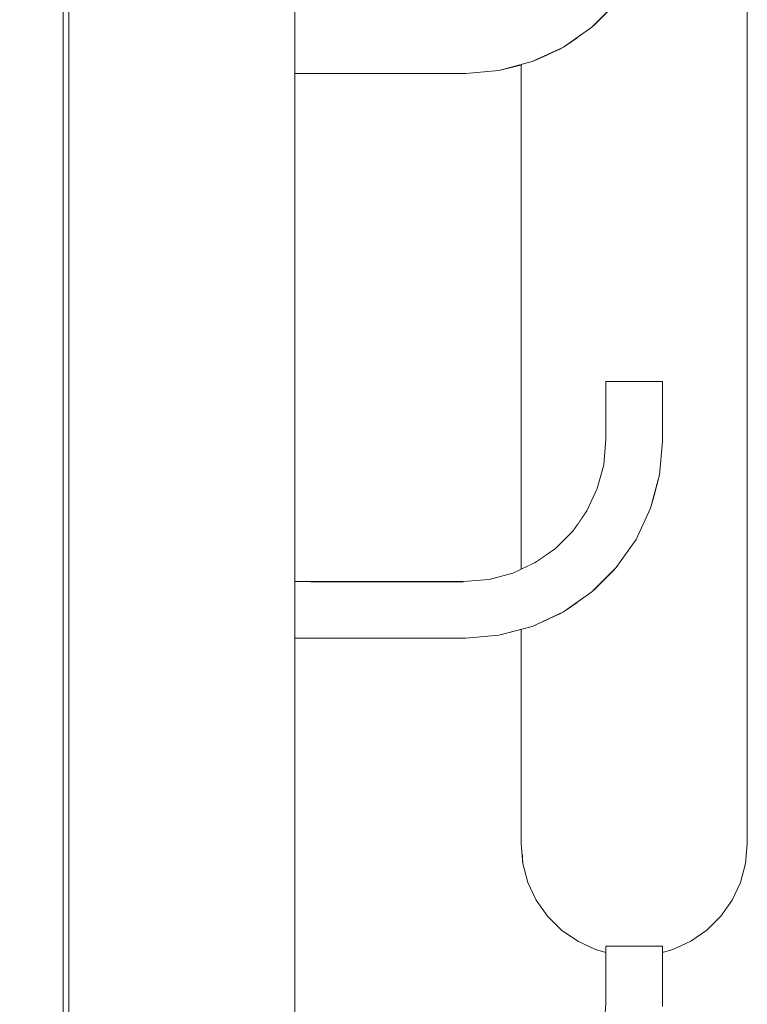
# Model space of a CAD drawing. Header units: millimetres. Extents: x 0 to 650, y -1 to 707.
# Tile 71 of 256: x 440.16 to 441.45, y 337.59 to 339.34. Entities that reach past the tile are written whole.
import ezdxf
from ezdxf.xclip import XClip

# ---------------------------------------------------------------- set-up
doc = ezdxf.new("R2010")
doc.units = ezdxf.units.MM
doc.header["$MEASUREMENT"] = 0
doc.header["$XCLIPFRAME"] = 0
doc.linetypes.add('Wipeout_Contour', pattern=[1000, 0, -1000])
doc.layers.add('Parede.ARQ', color=7, linetype='Continuous')

# ---------------------------------------------------------------- blocks, each defined once
blk = doc.blocks.new('Desenho_2_2', base_point=(960.5741, 336.178))
at = {"color": 254, "linetype": 'Wipeout_Contour', "lineweight": 0, "ltscale": 2220.324449}
blk.add_wipeout([(440.2376, 339.978), (440.2376, 336.1874), (440.2476, 336.1874), (440.2476, 339.978)], dxfattribs=at).dxf.layer = 'Parede.ARQ'
at = {"color": 254, "linetype": 'Wipeout_Contour', "lineweight": 0, "ltscale": 13325.322703}
blk.add_wipeout([(440.6476, 337.3412), (440.9454, 337.3412), (440.991, 337.3452), (441.033, 337.3565), (441.0725, 337.3749), (441.1082, 337.3999), (441.139, 337.4306), (441.1639, 337.4663), (441.1823, 337.5058), (441.1936, 337.5478), (441.1976, 337.5934), (441.1976, 337.6845), (441.1792, 337.6894), (441.1476, 337.7041), (441.119, 337.724), (441.0944, 337.7486), (441.0744, 337.777), (441.0597, 337.8085), (441.0506, 337.8421), (441.0476, 337.8767), (441.0476, 338.2564), (441.0084, 338.2459), (440.9498, 338.2408), (440.6476, 338.2408)], dxfattribs=at).dxf.layer = 'Parede.ARQ'
at = {"color": 254, "linetype": 'Wipeout_Contour', "lineweight": 0, "ltscale": 2241.813882}
blk.add_wipeout([(440.0476, 357.548), (440.0476, 336.1874), (440.2376, 336.1874), (440.2376, 357.548)], dxfattribs=at).dxf.layer = 'Parede.ARQ'
at = {"color": 254, "linetype": 'Wipeout_Contour', "lineweight": 0, "ltscale": 2235.433507}
blk.add_wipeout([(440.2492, 346.3733), (440.2476, 346.3899), (440.2476, 336.1874), (440.2506, 346.358)], dxfattribs=at).dxf.layer = 'Parede.ARQ'
at = {"color": 254, "linetype": 'Wipeout_Contour', "lineweight": 0, "ltscale": 13366.61593}
blk.add_wipeout([(440.6476, 336.1874), (458.1163, 336.1874), (458.1163, 339.978), (441.4476, 339.978), (441.4476, 337.8767), (441.4446, 337.8421), (441.4355, 337.8085), (441.4208, 337.777), (441.4008, 337.7486), (441.3762, 337.724), (441.3476, 337.7041), (441.316, 337.6894), (441.2976, 337.6845), (441.2976, 337.589), (441.2925, 337.5304), (441.2767, 337.4714), (441.2509, 337.4161), (441.2159, 337.3661), (441.1727, 337.323), (441.1227, 337.2879), (441.0674, 337.2621), (441.0084, 337.2463), (440.9498, 337.2412), (440.6476, 337.2412)], dxfattribs=at).dxf.layer = 'Parede.ARQ'
at = {"layer": 'Parede.ARQ', "color": 7, "linetype": 'Continuous', "lineweight": 0}
blk.add_line((440.2376, 357.548), (440.2376, 336.1874), dxfattribs=at)
at = {"layer": 'Parede.ARQ', "color": 8, "linetype": 'Continuous', "lineweight": 0}
blk.add_line((441.1976, 337.5934), (441.1936, 337.5478), dxfattribs=at)
at = {"color": 254, "linetype": 'Wipeout_Contour', "lineweight": 0, "ltscale": 1669.761184}
blk.add_wipeout([(441.2107, 339.3696), (441.1684, 339.3273), (441.2135, 339.3673)], dxfattribs=at).dxf.layer = 'Parede.ARQ'
at = {"color": 254, "linetype": 'Wipeout_Contour', "lineweight": 0, "ltscale": 5002.557582}
blk.add_wipeout([(440.6476, 338.3408), (440.9454, 338.3408), (440.991, 338.3448), (441.033, 338.3561), (441.0476, 338.3629), (441.0476, 339.256), (441.0084, 339.2455), (440.9498, 339.2404), (440.6476, 339.2404)], dxfattribs=at).dxf.layer = 'Parede.ARQ'
at = {"color": 254, "linetype": 'Wipeout_Contour', "lineweight": 0, "ltscale": 1669.28963}
blk.add_wipeout([(441.2043, 338.695), (441.2043, 338.5927), (441.2093, 338.695)], dxfattribs=at).dxf.layer = 'Parede.ARQ'
at = {"color": 254, "linetype": 'Wipeout_Contour', "lineweight": 0, "ltscale": 2223.515045}
blk.add_wipeout([(441.4355, 337.8251), (441.4355, 337.8085), (441.4446, 337.8421), (441.4446, 337.8587)], dxfattribs=at).dxf.layer = 'Parede.ARQ'
at = {"color": 254, "linetype": 'Wipeout_Contour', "lineweight": 0, "ltscale": 3333.422974}
blk.add_wipeout([(441.2129, 337.697), (441.1792, 337.706), (441.1792, 337.6894), (441.1976, 337.6845), (441.1976, 337.6954), (441.2129, 337.6954)], dxfattribs=at).dxf.layer = 'Parede.ARQ'
at = {"color": 254, "linetype": 'Wipeout_Contour', "lineweight": 0, "ltscale": 1669.552864}
blk.add_wipeout([(441.1684, 339.3273), (441.1193, 339.293), (441.1708, 339.3245)], dxfattribs=at).dxf.layer = 'Parede.ARQ'
at = {"color": 254, "linetype": 'Wipeout_Contour', "lineweight": 0, "ltscale": 1668.775079}
blk.add_wipeout([(441.2043, 338.5927), (441.2002, 338.5463), (441.2093, 338.5925)], dxfattribs=at).dxf.layer = 'Parede.ARQ'
at = {"color": 254, "linetype": 'Wipeout_Contour', "lineweight": 0, "ltscale": 2223.398234}
blk.add_wipeout([(441.4208, 337.777), (441.4355, 337.8085), (441.4355, 337.8251), (441.4208, 337.7936)], dxfattribs=at).dxf.layer = 'Parede.ARQ'
at = {"color": 254, "linetype": 'Wipeout_Contour', "lineweight": 0, "ltscale": 2222.322711}
blk.add_wipeout([(441.1476, 337.7207), (441.1476, 337.7041), (441.1792, 337.6894), (441.1792, 337.706)], dxfattribs=at).dxf.layer = 'Parede.ARQ'
at = {"color": 254, "linetype": 'Wipeout_Contour', "lineweight": 0, "ltscale": 1667.493257}
blk.add_wipeout([(441.2155, 337.6954), (441.2155, 337.5926), (441.2226, 337.6954)], dxfattribs=at).dxf.layer = 'Parede.ARQ'
at = {"color": 254, "linetype": 'Wipeout_Contour', "lineweight": 0, "ltscale": 1669.531212}
blk.add_wipeout([(441.1515, 339.3475), (441.1062, 339.3157), (441.1566, 339.3414)], dxfattribs=at).dxf.layer = 'Parede.ARQ'
at = {"color": 254, "linetype": 'Wipeout_Contour', "lineweight": 0, "ltscale": 1669.35523}
blk.add_wipeout([(441.1212, 339.2898), (441.0663, 339.2642), (441.1223, 339.2878)], dxfattribs=at).dxf.layer = 'Parede.ARQ'
at = {"color": 254, "linetype": 'Wipeout_Contour', "lineweight": 0, "ltscale": 1668.466578}
blk.add_wipeout([(441.2002, 338.5463), (441.1887, 338.5031), (441.2052, 338.5454)], dxfattribs=at).dxf.layer = 'Parede.ARQ'
at = {"color": 254, "linetype": 'Wipeout_Contour', "lineweight": 0, "ltscale": 2223.270183}
blk.add_wipeout([(441.4008, 337.7486), (441.4208, 337.777), (441.4208, 337.7936), (441.4008, 337.7652)], dxfattribs=at).dxf.layer = 'Parede.ARQ'
at = {"color": 254, "linetype": 'Wipeout_Contour', "lineweight": 0, "ltscale": 2222.269197}
blk.add_wipeout([(441.119, 337.7406), (441.119, 337.724), (441.1476, 337.7041), (441.1476, 337.7207)], dxfattribs=at).dxf.layer = 'Parede.ARQ'
at = {"color": 254, "linetype": 'Wipeout_Contour', "lineweight": 0, "ltscale": 1669.527306}
blk.add_wipeout([(441.146, 339.3539), (441.102, 339.3231), (441.1515, 339.3475)], dxfattribs=at).dxf.layer = 'Parede.ARQ'
at = {"color": 254, "linetype": 'Wipeout_Contour', "lineweight": 0, "ltscale": 1669.336758}
blk.add_wipeout([(441.1193, 339.293), (441.0651, 339.2677), (441.1212, 339.2898)], dxfattribs=at).dxf.layer = 'Parede.ARQ'
at = {"color": 254, "linetype": 'Wipeout_Contour', "lineweight": 0, "ltscale": 1668.262824}
blk.add_wipeout([(441.1887, 338.5031), (441.1698, 338.4626), (441.1934, 338.5014)], dxfattribs=at).dxf.layer = 'Parede.ARQ'
at = {"color": 254, "linetype": 'Wipeout_Contour', "lineweight": 0, "ltscale": 2222.238761}
blk.add_wipeout([(441.0944, 337.7652), (441.0944, 337.7486), (441.119, 337.724), (441.119, 337.7406)], dxfattribs=at).dxf.layer = 'Parede.ARQ'
at = {"color": 254, "linetype": 'Wipeout_Contour', "lineweight": 0, "ltscale": 2223.134779}
blk.add_wipeout([(441.3762, 337.7406), (441.3762, 337.724), (441.4008, 337.7486), (441.4008, 337.7652)], dxfattribs=at).dxf.layer = 'Parede.ARQ'
at = {"color": 254, "linetype": 'Wipeout_Contour', "lineweight": 0, "ltscale": 1669.319669}
blk.add_wipeout([(441.1168, 339.2973), (441.0634, 339.2724), (441.1193, 339.293)], dxfattribs=at).dxf.layer = 'Parede.ARQ'
at = {"color": 254, "linetype": 'Wipeout_Contour', "lineweight": 0, "ltscale": 1668.080677}
blk.add_wipeout([(441.1698, 338.4626), (441.1441, 338.4259), (441.1741, 338.46)], dxfattribs=at).dxf.layer = 'Parede.ARQ'
at = {"color": 254, "linetype": 'Wipeout_Contour', "lineweight": 0, "ltscale": 2222.232322}
blk.add_wipeout([(441.0744, 337.777), (441.0944, 337.7486), (441.0944, 337.7652), (441.0744, 337.7936)], dxfattribs=at).dxf.layer = 'Parede.ARQ'
at = {"color": 254, "linetype": 'Wipeout_Contour', "lineweight": 0, "ltscale": 2222.996133}
blk.add_wipeout([(441.3476, 337.7207), (441.3476, 337.7041), (441.3762, 337.724), (441.3762, 337.7406)], dxfattribs=at).dxf.layer = 'Parede.ARQ'
at = {"color": 254, "linetype": 'Wipeout_Contour', "lineweight": 0, "ltscale": 1669.304378}
blk.add_wipeout([(441.1137, 339.3027), (441.0612, 339.2782), (441.1168, 339.2973)], dxfattribs=at).dxf.layer = 'Parede.ARQ'
at = {"color": 254, "linetype": 'Wipeout_Contour', "lineweight": 0, "ltscale": 1669.095221}
blk.add_wipeout([(441.0651, 339.2677), (441.0072, 339.2522), (441.0663, 339.2642)], dxfattribs=at).dxf.layer = 'Parede.ARQ'
at = {"color": 254, "linetype": 'Wipeout_Contour', "lineweight": 0, "ltscale": 1667.900854}
blk.add_wipeout([(441.1441, 338.4259), (441.1125, 338.3943), (441.148, 338.4227)], dxfattribs=at).dxf.layer = 'Parede.ARQ'
at = {"color": 254, "linetype": 'Wipeout_Contour', "lineweight": 0, "ltscale": 2222.250061}
blk.add_wipeout([(441.0597, 337.8251), (441.0597, 337.8085), (441.0744, 337.777), (441.0744, 337.7936)], dxfattribs=at).dxf.layer = 'Parede.ARQ'
at = {"color": 254, "linetype": 'Wipeout_Contour', "lineweight": 0, "ltscale": 2222.858454}
blk.add_wipeout([(441.316, 337.6894), (441.3476, 337.7041), (441.3476, 337.7207), (441.316, 337.706)], dxfattribs=at).dxf.layer = 'Parede.ARQ'
at = {"color": 254, "linetype": 'Wipeout_Contour', "lineweight": 0, "ltscale": 1669.281793}
blk.add_wipeout([(441.1062, 339.3157), (441.0561, 339.2924), (441.1101, 339.3089)], dxfattribs=at).dxf.layer = 'Parede.ARQ'
at = {"color": 254, "linetype": 'Wipeout_Contour', "lineweight": 0, "ltscale": 1668.624042}
blk.add_wipeout([(441.0072, 339.2522), (440.9495, 339.2471), (441.0079, 339.2485)], dxfattribs=at).dxf.layer = 'Parede.ARQ'
at = {"color": 254, "linetype": 'Wipeout_Contour', "lineweight": 0, "ltscale": 2222.291438}
blk.add_wipeout([(441.0506, 337.8421), (441.0597, 337.8085), (441.0597, 337.8251), (441.0506, 337.8587)], dxfattribs=at).dxf.layer = 'Parede.ARQ'
at = {"color": 254, "linetype": 'Wipeout_Contour', "lineweight": 0, "ltscale": 3334.057381}
blk.add_wipeout([(441.2823, 337.6954), (441.2976, 337.6954), (441.2976, 337.6845), (441.316, 337.6894), (441.316, 337.706), (441.2823, 337.697)], dxfattribs=at).dxf.layer = 'Parede.ARQ'
at = {"color": 254, "linetype": 'Wipeout_Contour', "lineweight": 0, "ltscale": 15611.92888}
blk.add_wipeout([(441.2823, 340.4914), (441.2823, 339.6946), (441.2976, 339.6946), (441.2976, 339.5882), (441.2925, 339.5296), (441.2823, 339.4918), (441.2823, 338.695), (441.2976, 338.695), (441.2976, 338.5886), (441.2925, 338.53), (441.2823, 338.4922), (441.2823, 337.697), (441.316, 337.706), (441.316, 342.704), (441.2823, 342.695), (441.2976, 342.6934), (441.2976, 342.587), (441.2925, 342.5284), (441.2823, 342.4906), (441.2823, 341.6938), (441.2976, 341.6938), (441.2976, 341.5874), (441.2925, 341.5288), (441.2823, 341.491), (441.2823, 340.6942), (441.2976, 340.6942), (441.2976, 340.5878), (441.2925, 340.5292)], dxfattribs=at).dxf.layer = 'Parede.ARQ'
at = {"color": 254, "linetype": 'Wipeout_Contour', "lineweight": 0, "ltscale": 1668.711543}
blk.add_wipeout([(440.9496, 339.2434), (440.6476, 339.2434), (440.9497, 339.2412)], dxfattribs=at).dxf.layer = 'Parede.ARQ'
at = {"layer": 'Parede.ARQ', "color": 8, "linetype": 'Continuous', "lineweight": 0}
for p, q in [((441.2968, 337.6954), (441.2946, 337.6954)), ((441.2976, 337.6954), (441.2968, 337.6954)), ((441.2976, 337.6954), (441.2976, 337.589))]:
    blk.add_line(p, q, dxfattribs=at)
at = {"layer": 'Parede.ARQ', "color": 7, "linetype": 'Continuous', "lineweight": 0}
blk.add_line((441.316, 337.6894), (441.2976, 337.6845), dxfattribs=at)
at = {"color": 254, "linetype": 'Wipeout_Contour', "lineweight": 0, "ltscale": 2228.976982}
blk.add_wipeout([(441.316, 342.704), (441.316, 337.706), (441.3476, 337.7207), (441.3476, 342.7187)], dxfattribs=at).dxf.layer = 'Parede.ARQ'
at = {"color": 254, "linetype": 'Wipeout_Contour', "lineweight": 0, "ltscale": 1668.725569}
blk.add_wipeout([(440.9493, 339.2521), (440.6476, 339.2521), (440.9495, 339.2471)], dxfattribs=at).dxf.layer = 'Parede.ARQ'
at = {"color": 254, "linetype": 'Wipeout_Contour', "lineweight": 0, "ltscale": 1669.481654}
blk.add_wipeout([(441.2859, 338.695), (441.2859, 338.5891), (441.2909, 338.695)], dxfattribs=at).dxf.layer = 'Parede.ARQ'
at = {"color": 254, "linetype": 'Wipeout_Contour', "lineweight": 0, "ltscale": 1667.627865}
blk.add_wipeout([(441.2726, 337.6954), (441.2726, 337.5901), (441.2797, 337.6954)], dxfattribs=at).dxf.layer = 'Parede.ARQ'
at = {"layer": 'Parede.ARQ', "color": 8, "linetype": 'Continuous', "lineweight": 0}
for p, q in [((441.2968, 338.695), (441.2946, 338.695)), ((441.2976, 338.695), (441.2968, 338.695))]:
    blk.add_line(p, q, dxfattribs=at)
at = {"layer": 'Parede.ARQ', "color": 7, "linetype": 'Continuous', "lineweight": 0}
blk.add_line((441.3476, 337.7041), (441.316, 337.6894), dxfattribs=at)
at = {"color": 254, "linetype": 'Wipeout_Contour', "lineweight": 0, "ltscale": 2229.114527}
blk.add_wipeout([(441.3476, 337.7207), (441.3762, 337.7406), (441.3762, 342.7386), (441.3476, 342.7187)], dxfattribs=at).dxf.layer = 'Parede.ARQ'
at = {"color": 254, "linetype": 'Wipeout_Contour', "lineweight": 0, "ltscale": 1668.735888}
blk.add_wipeout([(440.949, 339.2583), (440.6476, 339.2583), (440.9493, 339.2521)], dxfattribs=at).dxf.layer = 'Parede.ARQ'
at = {"color": 254, "linetype": 'Wipeout_Contour', "lineweight": 0, "ltscale": 1668.91523}
blk.add_wipeout([(441.2859, 338.5891), (441.2809, 338.532), (441.2909, 338.5889)], dxfattribs=at).dxf.layer = 'Parede.ARQ'
at = {"layer": 'Parede.ARQ', "color": 8, "linetype": 'Continuous', "lineweight": 0}
for p, q in [((441.0084, 339.2455), (440.9498, 339.2404)), ((441.2976, 338.695), (441.2976, 338.5886))]:
    blk.add_line(p, q, dxfattribs=at)
at = {"layer": 'Parede.ARQ', "color": 7, "linetype": 'Continuous', "lineweight": 0}
blk.add_line((441.3762, 337.724), (441.3476, 337.7041), dxfattribs=at)
at = {"color": 254, "linetype": 'Wipeout_Contour', "lineweight": 0, "ltscale": 2229.25314}
blk.add_wipeout([(441.3762, 342.7386), (441.3762, 337.7406), (441.4008, 337.7652), (441.4008, 342.7632)], dxfattribs=at).dxf.layer = 'Parede.ARQ'
at = {"color": 254, "linetype": 'Wipeout_Contour', "lineweight": 0, "ltscale": 1668.748014}
blk.add_wipeout([(440.9487, 339.2654), (440.6476, 339.2654), (440.949, 339.2583)], dxfattribs=at).dxf.layer = 'Parede.ARQ'
at = {"color": 254, "linetype": 'Wipeout_Contour', "lineweight": 0, "ltscale": 1668.580819}
blk.add_wipeout([(441.2809, 338.532), (441.2656, 338.4751), (441.2858, 338.5312)], dxfattribs=at).dxf.layer = 'Parede.ARQ'
at = {"layer": 'Parede.ARQ', "color": 8, "linetype": 'Continuous', "lineweight": 0}
blk.add_line((441.2976, 338.5886), (441.2925, 338.53), dxfattribs=at)
at = {"layer": 'Parede.ARQ', "color": 7, "linetype": 'Continuous', "lineweight": 0}
blk.add_line((441.4008, 337.7486), (441.3762, 337.724), dxfattribs=at)
at = {"color": 254, "linetype": 'Wipeout_Contour', "lineweight": 0, "ltscale": 2229.388611}
blk.add_wipeout([(441.4008, 342.7632), (441.4008, 337.7652), (441.4208, 337.7936), (441.4208, 342.7916)], dxfattribs=at).dxf.layer = 'Parede.ARQ'
at = {"color": 254, "linetype": 'Wipeout_Contour', "lineweight": 0, "ltscale": 1668.761578}
blk.add_wipeout([(440.9483, 339.2733), (440.6476, 339.2733), (440.9487, 339.2654)], dxfattribs=at).dxf.layer = 'Parede.ARQ'
at = {"color": 254, "linetype": 'Wipeout_Contour', "lineweight": 0, "ltscale": 1668.356173}
blk.add_wipeout([(441.2656, 338.4751), (441.2407, 338.4216), (441.2704, 338.4733)], dxfattribs=at).dxf.layer = 'Parede.ARQ'
at = {"layer": 'Parede.ARQ', "color": 7, "linetype": 'Continuous', "lineweight": 0}
blk.add_line((441.4208, 337.777), (441.4008, 337.7486), dxfattribs=at)
at = {"color": 254, "linetype": 'Wipeout_Contour', "lineweight": 0, "ltscale": 2229.516825}
blk.add_wipeout([(441.4208, 342.7916), (441.4208, 337.7936), (441.4355, 337.8251), (441.4355, 342.8231)], dxfattribs=at).dxf.layer = 'Parede.ARQ'
at = {"color": 254, "linetype": 'Wipeout_Contour', "lineweight": 0, "ltscale": 1668.776168}
blk.add_wipeout([(440.948, 339.2817), (440.6476, 339.2817), (440.9483, 339.2733)], dxfattribs=at).dxf.layer = 'Parede.ARQ'
at = {"color": 254, "linetype": 'Wipeout_Contour', "lineweight": 0, "ltscale": 1668.146525}
blk.add_wipeout([(441.2407, 338.4216), (441.2069, 338.3733), (441.245, 338.4191)], dxfattribs=at).dxf.layer = 'Parede.ARQ'
at = {"layer": 'Parede.ARQ', "color": 7, "linetype": 'Continuous', "lineweight": 0}
blk.add_line((441.4355, 337.8085), (441.4208, 337.777), dxfattribs=at)
at = {"color": 254, "linetype": 'Wipeout_Contour', "lineweight": 0, "ltscale": 2229.633886}
blk.add_wipeout([(441.4355, 342.8231), (441.4355, 337.8251), (441.4446, 337.8587), (441.4446, 342.8567)], dxfattribs=at).dxf.layer = 'Parede.ARQ'
at = {"color": 254, "linetype": 'Wipeout_Contour', "lineweight": 0, "ltscale": 1668.791343}
blk.add_wipeout([(440.9476, 339.2904), (440.6476, 339.2904), (440.948, 339.2817)], dxfattribs=at).dxf.layer = 'Parede.ARQ'
at = {"color": 254, "linetype": 'Wipeout_Contour', "lineweight": 0, "ltscale": 1667.935852}
blk.add_wipeout([(441.2069, 338.3733), (441.1651, 338.3316), (441.2107, 338.37)], dxfattribs=at).dxf.layer = 'Parede.ARQ'
at = {"layer": 'Parede.ARQ', "color": 7, "linetype": 'Continuous', "lineweight": 0}
blk.add_line((441.4446, 337.8421), (441.4355, 337.8085), dxfattribs=at)
at = {"color": 254, "linetype": 'Wipeout_Contour', "lineweight": 0, "ltscale": 2229.73624}
blk.add_wipeout([(441.4446, 342.8567), (441.4446, 337.8587), (441.4476, 337.8933), (441.4476, 342.8913)], dxfattribs=at).dxf.layer = 'Parede.ARQ'
at = {"color": 254, "linetype": 'Wipeout_Contour', "lineweight": 0, "ltscale": 1668.806638}
blk.add_wipeout([(440.9472, 339.2991), (440.6476, 339.2991), (440.9476, 339.2904)], dxfattribs=at).dxf.layer = 'Parede.ARQ'
at = {"color": 254, "linetype": 'Wipeout_Contour', "lineweight": 0, "ltscale": 1667.719674}
blk.add_wipeout([(441.1651, 338.3316), (441.1168, 338.2977), (441.1684, 338.3277)], dxfattribs=at).dxf.layer = 'Parede.ARQ'
at = {"layer": 'Parede.ARQ', "color": 7, "linetype": 'Continuous', "lineweight": 0}
for p, q in [((441.4476, 337.8933), (441.4476, 342.8913)), ((441.4476, 337.8933), (441.4476, 337.8767)), ((441.4476, 337.8767), (441.4446, 337.8421))]:
    blk.add_line(p, q, dxfattribs=at)
at = {"color": 254, "linetype": 'Wipeout_Contour', "lineweight": 0, "ltscale": 1668.821591}
blk.add_wipeout([(440.9469, 339.3075), (440.6476, 339.3075), (440.9472, 339.2991)], dxfattribs=at).dxf.layer = 'Parede.ARQ'
at = {"color": 254, "linetype": 'Wipeout_Contour', "lineweight": 0, "ltscale": 1667.703818}
blk.add_wipeout([(441.1515, 338.3479), (441.1062, 338.3161), (441.1566, 338.3418)], dxfattribs=at).dxf.layer = 'Parede.ARQ'
at = {"color": 254, "linetype": 'Wipeout_Contour', "lineweight": 0, "ltscale": 1667.527729}
blk.add_wipeout([(441.1212, 338.2902), (441.0663, 338.2646), (441.1223, 338.2882)], dxfattribs=at).dxf.layer = 'Parede.ARQ'
at = {"color": 254, "linetype": 'Wipeout_Contour', "lineweight": 0, "ltscale": 1668.835747}
blk.add_wipeout([(440.9465, 339.3154), (440.6476, 339.3154), (440.9469, 339.3075)], dxfattribs=at).dxf.layer = 'Parede.ARQ'
at = {"color": 254, "linetype": 'Wipeout_Contour', "lineweight": 0, "ltscale": 1667.699905}
blk.add_wipeout([(441.146, 338.3543), (441.102, 338.3235), (441.1515, 338.3479)], dxfattribs=at).dxf.layer = 'Parede.ARQ'
at = {"color": 254, "linetype": 'Wipeout_Contour', "lineweight": 0, "ltscale": 1667.509314}
blk.add_wipeout([(441.1193, 338.2934), (441.0651, 338.2681), (441.1212, 338.2902)], dxfattribs=at).dxf.layer = 'Parede.ARQ'
at = {"color": 254, "linetype": 'Wipeout_Contour', "lineweight": 0, "ltscale": 1668.848676}
blk.add_wipeout([(440.9462, 339.3226), (440.6476, 339.3226), (440.9465, 339.3154)], dxfattribs=at).dxf.layer = 'Parede.ARQ'
at = {"color": 254, "linetype": 'Wipeout_Contour', "lineweight": 0, "ltscale": 1667.697178}
blk.add_wipeout([(441.1404, 338.361), (441.0976, 338.331), (441.146, 338.3543)], dxfattribs=at).dxf.layer = 'Parede.ARQ'
at = {"color": 254, "linetype": 'Wipeout_Contour', "lineweight": 0, "ltscale": 1667.492271}
blk.add_wipeout([(441.1168, 338.2977), (441.0634, 338.2728), (441.1193, 338.2934)], dxfattribs=at).dxf.layer = 'Parede.ARQ'
at = {"color": 254, "linetype": 'Wipeout_Contour', "lineweight": 0, "ltscale": 1668.859975}
blk.add_wipeout([(440.9459, 339.3287), (440.6476, 339.3287), (440.9462, 339.3226)], dxfattribs=at).dxf.layer = 'Parede.ARQ'
at = {"color": 254, "linetype": 'Wipeout_Contour', "lineweight": 0, "ltscale": 1667.695908}
blk.add_wipeout([(441.1348, 338.3677), (441.0932, 338.3386), (441.1404, 338.361)], dxfattribs=at).dxf.layer = 'Parede.ARQ'
at = {"color": 254, "linetype": 'Wipeout_Contour', "lineweight": 0, "ltscale": 1667.477012}
blk.add_wipeout([(441.1137, 338.3031), (441.0612, 338.2786), (441.1168, 338.2977)], dxfattribs=at).dxf.layer = 'Parede.ARQ'
at = {"color": 254, "linetype": 'Wipeout_Contour', "lineweight": 0, "ltscale": 1668.869326}
blk.add_wipeout([(440.9457, 339.3337), (440.6476, 339.3337), (440.9459, 339.3287)], dxfattribs=at).dxf.layer = 'Parede.ARQ'
at = {"color": 254, "linetype": 'Wipeout_Contour', "lineweight": 0, "ltscale": 1667.696355}
blk.add_wipeout([(441.1294, 338.3742), (441.089, 338.3459), (441.1348, 338.3677)], dxfattribs=at).dxf.layer = 'Parede.ARQ'
at = {"color": 254, "linetype": 'Wipeout_Contour', "lineweight": 0, "ltscale": 1667.463968}
blk.add_wipeout([(441.1101, 338.3093), (441.0588, 338.2853), (441.1137, 338.3031)], dxfattribs=at).dxf.layer = 'Parede.ARQ'
at = {"color": 254, "linetype": 'Wipeout_Contour', "lineweight": 0, "ltscale": 1667.227407}
blk.add_wipeout([(441.0634, 338.2728), (441.0064, 338.2575), (441.0651, 338.2681)], dxfattribs=at).dxf.layer = 'Parede.ARQ'
at = {"color": 254, "linetype": 'Wipeout_Contour', "lineweight": 0, "ltscale": 1667.698624}
blk.add_wipeout([(441.1243, 338.3802), (441.0851, 338.3527), (441.1294, 338.3742)], dxfattribs=at).dxf.layer = 'Parede.ARQ'
at = {"color": 254, "linetype": 'Wipeout_Contour', "lineweight": 0, "ltscale": 1667.454463}
blk.add_wipeout([(441.1062, 338.3161), (441.0561, 338.2928), (441.1101, 338.3093)], dxfattribs=at).dxf.layer = 'Parede.ARQ'
at = {"color": 254, "linetype": 'Wipeout_Contour', "lineweight": 0, "ltscale": 1666.643662}
blk.add_wipeout([(441.0064, 338.2575), (440.9493, 338.2525), (441.0072, 338.2526)], dxfattribs=at).dxf.layer = 'Parede.ARQ'
at = {"color": 254, "linetype": 'Wipeout_Contour', "lineweight": 0, "ltscale": 1666.366923}
blk.add_wipeout([(441.0506, 338.2573), (441.0476, 337.8933), (441.0506, 337.8587)], dxfattribs=at).dxf.layer = 'Parede.ARQ'
at = {"color": 254, "linetype": 'Wipeout_Contour', "lineweight": 0, "ltscale": 1667.702747}
blk.add_wipeout([(441.1197, 338.3857), (441.0815, 338.359), (441.1243, 338.3802)], dxfattribs=at).dxf.layer = 'Parede.ARQ'
at = {"color": 254, "linetype": 'Wipeout_Contour', "lineweight": 0, "ltscale": 1666.337805}
blk.add_wipeout([(441.0597, 338.2597), (441.0506, 337.8587), (441.0597, 337.8251)], dxfattribs=at).dxf.layer = 'Parede.ARQ'
at = {"color": 254, "linetype": 'Wipeout_Contour', "lineweight": 0, "ltscale": 1666.883403}
blk.add_wipeout([(440.9496, 338.2438), (440.6476, 338.2438), (440.9497, 338.2416)], dxfattribs=at).dxf.layer = 'Parede.ARQ'
at = {"layer": 'Parede.ARQ', "color": 7, "linetype": 'Continuous', "lineweight": 0}
for p, q in [((441.0476, 337.8933), (441.0476, 338.2564)), ((441.0476, 337.8933), (441.0476, 337.8767)), ((441.0506, 337.8421), (441.0476, 337.8767))]:
    blk.add_line(p, q, dxfattribs=at)
at = {"color": 254, "linetype": 'Wipeout_Contour', "lineweight": 0, "ltscale": 1667.70855}
blk.add_wipeout([(441.1157, 338.3905), (441.0784, 338.3643), (441.1197, 338.3857)], dxfattribs=at).dxf.layer = 'Parede.ARQ'
at = {"color": 254, "linetype": 'Wipeout_Contour', "lineweight": 0, "ltscale": 2222.855444}
blk.add_wipeout([(441.0597, 337.8251), (441.0744, 337.7936), (441.0744, 338.265), (441.0597, 338.2597)], dxfattribs=at).dxf.layer = 'Parede.ARQ'
at = {"color": 254, "linetype": 'Wipeout_Contour', "lineweight": 0, "ltscale": 1666.889221}
blk.add_wipeout([(440.9495, 338.2475), (440.6476, 338.2475), (440.9496, 338.2438)], dxfattribs=at).dxf.layer = 'Parede.ARQ'
at = {"layer": 'Parede.ARQ', "color": 7, "linetype": 'Continuous', "lineweight": 0}
blk.add_line((441.0597, 337.8085), (441.0506, 337.8421), dxfattribs=at)
at = {"color": 254, "linetype": 'Wipeout_Contour', "lineweight": 0, "ltscale": 1667.715699}
blk.add_wipeout([(441.1125, 338.3943), (441.0759, 338.3687), (441.1157, 338.3905)], dxfattribs=at).dxf.layer = 'Parede.ARQ'
at = {"color": 254, "linetype": 'Wipeout_Contour', "lineweight": 0, "ltscale": 2222.872142}
blk.add_wipeout([(441.0744, 337.7936), (441.0944, 337.7652), (441.0944, 338.2743), (441.0744, 338.265)], dxfattribs=at).dxf.layer = 'Parede.ARQ'
at = {"color": 254, "linetype": 'Wipeout_Contour', "lineweight": 0, "ltscale": 1666.907702}
blk.add_wipeout([(440.949, 338.2587), (440.6476, 338.2587), (440.9493, 338.2525)], dxfattribs=at).dxf.layer = 'Parede.ARQ'
at = {"layer": 'Parede.ARQ', "color": 8, "linetype": 'Continuous', "lineweight": 0}
for p, q in [((441.0674, 338.2617), (441.0084, 338.2459)), ((441.0084, 338.2459), (440.9498, 338.2408))]:
    blk.add_line(p, q, dxfattribs=at)
at = {"layer": 'Parede.ARQ', "color": 7, "linetype": 'Continuous', "lineweight": 0}
blk.add_line((441.0744, 337.777), (441.0597, 337.8085), dxfattribs=at)
at = {"color": 254, "linetype": 'Wipeout_Contour', "lineweight": 0, "ltscale": 1667.515083}
blk.add_wipeout([(441.0759, 338.3687), (441.0353, 338.3498), (441.0784, 338.3643)], dxfattribs=at).dxf.layer = 'Parede.ARQ'
at = {"color": 254, "linetype": 'Wipeout_Contour', "lineweight": 0, "ltscale": 2222.915153}
blk.add_wipeout([(441.0944, 337.7652), (441.119, 337.7406), (441.119, 338.2858), (441.0944, 338.2743)], dxfattribs=at).dxf.layer = 'Parede.ARQ'
at = {"color": 254, "linetype": 'Wipeout_Contour', "lineweight": 0, "ltscale": 1666.919804}
blk.add_wipeout([(440.9487, 338.2658), (440.6476, 338.2658), (440.949, 338.2587)], dxfattribs=at).dxf.layer = 'Parede.ARQ'
at = {"layer": 'Parede.ARQ', "color": 7, "linetype": 'Continuous', "lineweight": 0}
for p, q in [((441.0476, 338.3629), (441.0476, 339.256)), ((441.0944, 337.7486), (441.0744, 337.777))]:
    blk.add_line(p, q, dxfattribs=at)
at = {"color": 254, "linetype": 'Wipeout_Contour', "lineweight": 0, "ltscale": 2224.417914}
blk.add_wipeout([(441.0674, 339.2613), (441.0597, 338.3685), (441.0725, 338.3745), (441.0744, 339.2646)], dxfattribs=at).dxf.layer = 'Parede.ARQ'
at = {"color": 254, "linetype": 'Wipeout_Contour', "lineweight": 0, "ltscale": 1667.261549}
blk.add_wipeout([(441.0353, 338.3498), (440.9921, 338.3382), (441.0371, 338.345)], dxfattribs=at).dxf.layer = 'Parede.ARQ'
at = {"color": 254, "linetype": 'Wipeout_Contour', "lineweight": 0, "ltscale": 2222.881641}
blk.add_wipeout([(441.1227, 338.2875), (441.119, 337.7406), (441.1476, 337.7207), (441.1476, 338.305)], dxfattribs=at).dxf.layer = 'Parede.ARQ'
at = {"color": 254, "linetype": 'Wipeout_Contour', "lineweight": 0, "ltscale": 1666.933342}
blk.add_wipeout([(440.9483, 338.2737), (440.6476, 338.2737), (440.9487, 338.2658)], dxfattribs=at).dxf.layer = 'Parede.ARQ'
at = {"layer": 'Parede.ARQ', "color": 8, "linetype": 'Continuous', "lineweight": 0}
blk.add_line((441.1227, 338.2875), (441.0674, 338.2617), dxfattribs=at)
at = {"layer": 'Parede.ARQ', "color": 7, "linetype": 'Continuous', "lineweight": 0}
blk.add_line((441.119, 337.724), (441.0944, 337.7486), dxfattribs=at)
at = {"color": 254, "linetype": 'Wipeout_Contour', "lineweight": 0, "ltscale": 2224.804043}
blk.add_wipeout([(441.0744, 338.3758), (441.0944, 338.3898), (441.0944, 339.2739), (441.0744, 339.2646)], dxfattribs=at).dxf.layer = 'Parede.ARQ'
at = {"color": 254, "linetype": 'Wipeout_Contour', "lineweight": 0, "ltscale": 1666.870414}
blk.add_wipeout([(440.9921, 338.3382), (440.9457, 338.3341), (440.993, 338.3332)], dxfattribs=at).dxf.layer = 'Parede.ARQ'
at = {"color": 254, "linetype": 'Wipeout_Contour', "lineweight": 0, "ltscale": 2223.068169}
blk.add_wipeout([(441.1476, 337.7207), (441.1792, 337.706), (441.1792, 338.3291), (441.1476, 338.305)], dxfattribs=at).dxf.layer = 'Parede.ARQ'
at = {"color": 254, "linetype": 'Wipeout_Contour', "lineweight": 0, "ltscale": 1666.947904}
blk.add_wipeout([(440.948, 338.2821), (440.6476, 338.2821), (440.9483, 338.2737)], dxfattribs=at).dxf.layer = 'Parede.ARQ'
at = {"layer": 'Parede.ARQ', "color": 8, "linetype": 'Continuous', "lineweight": 0}
for p, q in [((441.0674, 339.2613), (441.0084, 339.2455)), ((441.0725, 338.3745), (441.033, 338.3561)), ((441.033, 338.3561), (440.991, 338.3448))]:
    blk.add_line(p, q, dxfattribs=at)
at = {"layer": 'Parede.ARQ', "color": 7, "linetype": 'Continuous', "lineweight": 0}
blk.add_line((441.1476, 337.7041), (441.119, 337.724), dxfattribs=at)
at = {"color": 254, "linetype": 'Wipeout_Contour', "lineweight": 0, "ltscale": 2780.526137}
blk.add_wipeout([(441.119, 339.2854), (441.0944, 339.2739), (441.0944, 338.3898), (441.1082, 338.3995), (441.119, 338.4103)], dxfattribs=at).dxf.layer = 'Parede.ARQ'
at = {"color": 254, "linetype": 'Wipeout_Contour', "lineweight": 0, "ltscale": 2223.179131}
blk.add_wipeout([(441.2129, 338.3627), (441.1792, 338.3291), (441.1792, 337.706), (441.2129, 337.697)], dxfattribs=at).dxf.layer = 'Parede.ARQ'
at = {"color": 254, "linetype": 'Wipeout_Contour', "lineweight": 0, "ltscale": 1666.963049}
blk.add_wipeout([(440.9476, 338.2908), (440.6476, 338.2908), (440.948, 338.2821)], dxfattribs=at).dxf.layer = 'Parede.ARQ'
at = {"layer": 'Parede.ARQ', "color": 8, "linetype": 'Continuous', "lineweight": 0}
for p, q in [((441.1082, 338.3995), (441.0725, 338.3745)), ((441.1727, 338.3226), (441.1227, 338.2875)), ((441.1984, 337.6954), (441.1976, 337.6954)), ((441.1976, 337.6954), (441.1976, 337.5934)), ((441.2006, 337.6954), (441.1984, 337.6954))]:
    blk.add_line(p, q, dxfattribs=at)
at = {"layer": 'Parede.ARQ', "color": 7, "linetype": 'Continuous', "lineweight": 0}
for p, q in [((441.1792, 337.6894), (441.1476, 337.7041)), ((441.1976, 337.6845), (441.1792, 337.6894))]:
    blk.add_line(p, q, dxfattribs=at)
at = {"color": 254, "linetype": 'Wipeout_Contour', "lineweight": 0, "ltscale": 2780.508071}
blk.add_wipeout([(441.1227, 339.2871), (441.119, 338.4103), (441.139, 338.4302), (441.1476, 338.4426), (441.1476, 339.3046)], dxfattribs=at).dxf.layer = 'Parede.ARQ'
at = {"color": 254, "linetype": 'Wipeout_Contour', "lineweight": 0, "ltscale": 3335.227224}
blk.add_wipeout([(441.2129, 338.3627), (441.2129, 337.697), (441.2316, 337.6954), (441.2476, 337.6954), (441.2476, 338.411), (441.2159, 338.3657)], dxfattribs=at).dxf.layer = 'Parede.ARQ'
at = {"color": 254, "linetype": 'Wipeout_Contour', "lineweight": 0, "ltscale": 1666.978314}
blk.add_wipeout([(440.9472, 338.2995), (440.6476, 338.2995), (440.9476, 338.2908)], dxfattribs=at).dxf.layer = 'Parede.ARQ'
at = {"layer": 'Parede.ARQ', "color": 8, "linetype": 'Continuous', "lineweight": 0}
for p, q in [((441.1227, 339.2871), (441.0674, 339.2613)), ((441.139, 338.4302), (441.1082, 338.3995)), ((441.2159, 338.3657), (441.1727, 338.3226)), ((441.2043, 337.6954), (441.2006, 337.6954)), ((441.2093, 337.6954), (441.2043, 337.6954)), ((441.2155, 337.6954), (441.2093, 337.6954)), ((441.2226, 337.6954), (441.2155, 337.6954)), ((441.2305, 337.6954), (441.2226, 337.6954))]:
    blk.add_line(p, q, dxfattribs=at)
at = {"color": 254, "linetype": 'Wipeout_Contour', "lineweight": 0, "ltscale": 3337.619907}
blk.add_wipeout([(441.1727, 339.3222), (441.1476, 339.3046), (441.1476, 338.4426), (441.1639, 338.4659), (441.1792, 338.4986), (441.1792, 339.3287)], dxfattribs=at).dxf.layer = 'Parede.ARQ'
at = {"color": 254, "linetype": 'Wipeout_Contour', "lineweight": 0, "ltscale": 3334.954486}
blk.add_wipeout([(441.2509, 338.4157), (441.2476, 337.6954), (441.2636, 337.6954), (441.2823, 337.697), (441.2823, 338.4922), (441.2767, 338.471)], dxfattribs=at).dxf.layer = 'Parede.ARQ'
at = {"color": 254, "linetype": 'Wipeout_Contour', "lineweight": 0, "ltscale": 1666.993238}
blk.add_wipeout([(440.9469, 338.3079), (440.6476, 338.3079), (440.9472, 338.2995)], dxfattribs=at).dxf.layer = 'Parede.ARQ'
at = {"layer": 'Parede.ARQ', "color": 8, "linetype": 'Continuous', "lineweight": 0}
for p, q in [((441.2925, 338.53), (441.2767, 338.471)), ((441.1639, 338.4659), (441.139, 338.4302)), ((441.2767, 338.471), (441.2509, 338.4157)), ((441.2509, 338.4157), (441.2159, 338.3657)), ((441.2389, 337.6954), (441.2305, 337.6954)), ((441.2476, 337.6954), (441.2389, 337.6954)), ((441.2563, 337.6954), (441.2476, 337.6954)), ((441.2647, 337.6954), (441.2563, 337.6954)), ((441.2726, 337.6954), (441.2647, 337.6954)), ((441.2797, 337.6954), (441.2726, 337.6954)), ((441.2859, 337.6954), (441.2797, 337.6954)), ((441.2909, 337.6954), (441.2859, 337.6954)), ((441.2946, 337.6954), (441.2909, 337.6954))]:
    blk.add_line(p, q, dxfattribs=at)
at = {"color": 254, "linetype": 'Wipeout_Contour', "lineweight": 0, "ltscale": 3893.407985}
blk.add_wipeout([(441.1792, 339.3287), (441.1792, 338.4986), (441.1936, 338.5474), (441.1976, 338.593), (441.1976, 338.695), (441.2129, 338.695), (441.2129, 339.3623)], dxfattribs=at).dxf.layer = 'Parede.ARQ'
at = {"color": 254, "linetype": 'Wipeout_Contour', "lineweight": 0, "ltscale": 1667.007365}
blk.add_wipeout([(440.9465, 338.3158), (440.6476, 338.3158), (440.9469, 338.3079)], dxfattribs=at).dxf.layer = 'Parede.ARQ'
at = {"layer": 'Parede.ARQ', "color": 8, "linetype": 'Continuous', "lineweight": 0}
for p, q in [((441.1727, 339.3222), (441.1227, 339.2871)), ((441.1984, 338.695), (441.1976, 338.695)), ((441.1976, 338.695), (441.1976, 338.593)), ((441.2006, 338.695), (441.1984, 338.695)), ((441.1976, 338.593), (441.1936, 338.5474)), ((441.1936, 338.5474), (441.1823, 338.5054)), ((441.1823, 338.5054), (441.1639, 338.4659))]:
    blk.add_line(p, q, dxfattribs=at)
at = {"color": 254, "linetype": 'Wipeout_Contour', "lineweight": 0, "ltscale": 2782.972756}
blk.add_wipeout([(441.2129, 339.3623), (441.2129, 338.695), (441.2476, 338.695), (441.2476, 339.4106), (441.2159, 339.3653)], dxfattribs=at).dxf.layer = 'Parede.ARQ'
at = {"color": 254, "linetype": 'Wipeout_Contour', "lineweight": 0, "ltscale": 1667.020256}
blk.add_wipeout([(440.9462, 338.323), (440.6476, 338.323), (440.9465, 338.3158)], dxfattribs=at).dxf.layer = 'Parede.ARQ'
at = {"layer": 'Parede.ARQ', "color": 8, "linetype": 'Continuous', "lineweight": 0}
for p, q in [((441.2159, 339.3653), (441.1727, 339.3222)), ((441.2043, 338.695), (441.2006, 338.695)), ((441.2093, 338.695), (441.2043, 338.695)), ((441.2155, 338.695), (441.2093, 338.695)), ((441.2226, 338.695), (441.2155, 338.695)), ((441.2305, 338.695), (441.2226, 338.695))]:
    blk.add_line(p, q, dxfattribs=at)
at = {"color": 254, "linetype": 'Wipeout_Contour', "lineweight": 0, "ltscale": 2782.615164}
blk.add_wipeout([(441.2476, 338.695), (441.2823, 338.695), (441.2823, 339.4918), (441.2767, 339.4706), (441.2509, 339.4153)], dxfattribs=at).dxf.layer = 'Parede.ARQ'
at = {"color": 254, "linetype": 'Wipeout_Contour', "lineweight": 0, "ltscale": 1667.031545}
blk.add_wipeout([(440.9459, 338.3291), (440.6476, 338.3291), (440.9462, 338.323)], dxfattribs=at).dxf.layer = 'Parede.ARQ'
at = {"layer": 'Parede.ARQ', "color": 8, "linetype": 'Continuous', "lineweight": 0}
for p, q in [((441.2389, 338.695), (441.2305, 338.695)), ((441.2476, 338.695), (441.2389, 338.695)), ((441.2563, 338.695), (441.2476, 338.695)), ((441.2647, 338.695), (441.2563, 338.695)), ((441.2726, 338.695), (441.2647, 338.695)), ((441.2797, 338.695), (441.2726, 338.695)), ((441.2859, 338.695), (441.2797, 338.695)), ((441.2909, 338.695), (441.2859, 338.695)), ((441.2946, 338.695), (441.2909, 338.695))]:
    blk.add_line(p, q, dxfattribs=at)
at = {"color": 254, "linetype": 'Wipeout_Contour', "lineweight": 0, "ltscale": 1667.047958}
blk.add_wipeout([(440.9455, 338.3378), (440.6476, 338.3378), (440.9457, 338.3341)], dxfattribs=at).dxf.layer = 'Parede.ARQ'
at = {"color": 254, "linetype": 'Wipeout_Contour', "lineweight": 0, "ltscale": 1667.052579}
blk.add_wipeout([(440.9454, 338.3401), (440.6476, 338.3401), (440.9455, 338.3378)], dxfattribs=at).dxf.layer = 'Parede.ARQ'
at = {"layer": 'Parede.ARQ', "color": 8, "linetype": 'Continuous', "lineweight": 0}
blk.add_line((440.991, 338.3448), (440.9454, 338.3408), dxfattribs=at)
at = {"color": 254, "linetype": 'Wipeout_Contour', "lineweight": 0, "ltscale": 8378.548115}
blk.add_wipeout([(440.6355, 346.327), (440.6355, 336.1874), (440.6446, 342.2535), (440.6423, 342.2642), (440.6407, 342.2805), (440.6407, 342.2979), (440.6423, 342.3142), (440.6446, 342.3249), (440.6446, 344.4535), (440.6423, 344.4642), (440.6407, 344.4805), (440.6407, 344.4979), (440.6423, 344.5142), (440.6446, 344.5249), (440.6446, 346.358)], dxfattribs=at).dxf.layer = 'Parede.ARQ'
at = {"color": 254, "linetype": 'Wipeout_Contour', "lineweight": 0, "ltscale": 2229.324594}
blk.add_wipeout([(440.6208, 346.2979), (440.6208, 336.1874), (440.6355, 336.1874), (440.6355, 346.327)], dxfattribs=at).dxf.layer = 'Parede.ARQ'
at = {"color": 254, "linetype": 'Wipeout_Contour', "lineweight": 0, "ltscale": 2229.418127}
blk.add_wipeout([(440.6446, 342.2535), (440.6446, 336.1874), (440.6476, 342.2392), (440.6448, 342.2509)], dxfattribs=at).dxf.layer = 'Parede.ARQ'
at = {"layer": 'Parede.ARQ', "color": 7, "linetype": 'Continuous', "lineweight": 0}
blk.add_line((440.6476, 336.1874), (440.6476, 342.2392), dxfattribs=at)
at = {"layer": 'Parede.ARQ', "color": 8, "linetype": 'Continuous', "lineweight": 0}
for p, q in [((440.9498, 339.2404), (440.6476, 339.2404)), ((440.9454, 338.3408), (440.6476, 338.3408)), ((440.9498, 338.2408), (440.6476, 338.2408))]:
    blk.add_line(p, q, dxfattribs=at)
at = {"color": 254, "linetype": 'Wipeout_Contour', "lineweight": 0, "ltscale": 2229.235658}
blk.add_wipeout([(440.6008, 336.1874), (440.6208, 336.1874), (440.6208, 346.2979), (440.6008, 346.2716)], dxfattribs=at).dxf.layer = 'Parede.ARQ'
at = {"color": 254, "linetype": 'Wipeout_Contour', "lineweight": 0, "ltscale": 2229.135036}
blk.add_wipeout([(440.5762, 336.1874), (440.6008, 336.1874), (440.6008, 346.2716), (440.5762, 346.2489)], dxfattribs=at).dxf.layer = 'Parede.ARQ'
at = {"color": 254, "linetype": 'Wipeout_Contour', "lineweight": 0, "ltscale": 2229.025791}
blk.add_wipeout([(440.5476, 336.1874), (440.5762, 336.1874), (440.5762, 346.2489), (440.5476, 346.2305)], dxfattribs=at).dxf.layer = 'Parede.ARQ'
at = {"color": 254, "linetype": 'Wipeout_Contour', "lineweight": 0, "ltscale": 2228.911229}
blk.add_wipeout([(440.516, 336.1874), (440.5476, 336.1874), (440.5476, 346.2305), (440.516, 346.217)], dxfattribs=at).dxf.layer = 'Parede.ARQ'
at = {"color": 254, "linetype": 'Wipeout_Contour', "lineweight": 0, "ltscale": 2228.794844}
blk.add_wipeout([(440.4823, 336.1874), (440.516, 336.1874), (440.516, 346.217), (440.4823, 346.2087)], dxfattribs=at).dxf.layer = 'Parede.ARQ'
at = {"color": 254, "linetype": 'Wipeout_Contour', "lineweight": 0, "ltscale": 2228.680165}
blk.add_wipeout([(440.4823, 346.2087), (440.4476, 346.2059), (440.4476, 336.1874), (440.4823, 336.1874)], dxfattribs=at).dxf.layer = 'Parede.ARQ'
at = {"color": 254, "linetype": 'Wipeout_Contour', "lineweight": 0, "ltscale": 2228.570336}
blk.add_wipeout([(440.4129, 346.2087), (440.4129, 336.1874), (440.4476, 336.1874), (440.4476, 346.2059)], dxfattribs=at).dxf.layer = 'Parede.ARQ'
at = {"color": 254, "linetype": 'Wipeout_Contour', "lineweight": 0, "ltscale": 2228.468714}
blk.add_wipeout([(440.3792, 346.217), (440.3792, 336.1874), (440.4129, 336.1874), (440.4129, 346.2087)], dxfattribs=at).dxf.layer = 'Parede.ARQ'
at = {"color": 254, "linetype": 'Wipeout_Contour', "lineweight": 0, "ltscale": 2228.378703}
blk.add_wipeout([(440.3476, 346.2305), (440.3476, 336.1874), (440.3792, 336.1874), (440.3792, 346.217)], dxfattribs=at).dxf.layer = 'Parede.ARQ'
at = {"color": 254, "linetype": 'Wipeout_Contour', "lineweight": 0, "ltscale": 2228.303046}
blk.add_wipeout([(440.319, 336.1874), (440.3476, 336.1874), (440.3476, 346.2305), (440.319, 346.2489)], dxfattribs=at).dxf.layer = 'Parede.ARQ'
at = {"color": 254, "linetype": 'Wipeout_Contour', "lineweight": 0, "ltscale": 2228.244055}
blk.add_wipeout([(440.2944, 346.2716), (440.2944, 336.1874), (440.319, 336.1874), (440.319, 346.2489)], dxfattribs=at).dxf.layer = 'Parede.ARQ'
at = {"color": 254, "linetype": 'Wipeout_Contour', "lineweight": 0, "ltscale": 2228.203497}
blk.add_wipeout([(440.2744, 336.1874), (440.2944, 336.1874), (440.2944, 346.2716), (440.2744, 346.2979)], dxfattribs=at).dxf.layer = 'Parede.ARQ'
at = {"color": 254, "linetype": 'Wipeout_Contour', "lineweight": 0, "ltscale": 2228.182644}
blk.add_wipeout([(440.2744, 346.2979), (440.2597, 346.327), (440.2597, 336.1874), (440.2744, 336.1874)], dxfattribs=at).dxf.layer = 'Parede.ARQ'
at = {"color": 254, "linetype": 'Wipeout_Contour', "lineweight": 0, "ltscale": 1674.942032}
blk.add_wipeout([(440.2506, 336.1874), (440.2597, 346.327), (440.2506, 346.358)], dxfattribs=at).dxf.layer = 'Parede.ARQ'
at = {"layer": 'Parede.ARQ', "color": 7, "linetype": 'Continuous', "lineweight": 0}
blk.add_line((440.2476, 336.1874), (440.2476, 346.3906), dxfattribs=at)

msp = doc.modelspace()

# ---------------------------------------------------------------- block references
at = {"color": 7, "linetype": 'Continuous', "lineweight": 0}
ref = msp.add_blockref('Desenho_2_2', (960.5741, 336.178), dxfattribs=at)
XClip(ref).set_block_clipping_path([(351.923237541, 325.8360772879), (633.5139366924, 392.5007536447)])

doc.saveas('drawing.dxf')
